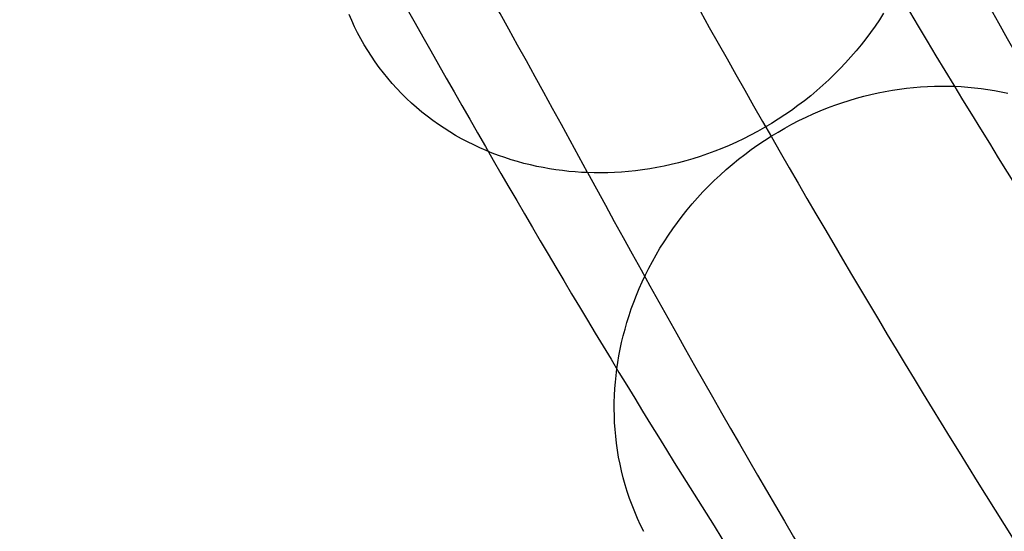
# Model space of a CAD drawing. Extents: x -37 to 483, y -973 to -253.
# Tile 63 of 197: x 333 to 375, y -940 to -918. Entities that reach past the tile are written whole.
import ezdxf

# ---------------------------------------------------------------- set-up
doc = ezdxf.new("R2010")
doc.units = 0
doc.layers.add('PREDEFINITO', color=7, linetype='CONTINUOUS')

msp = doc.modelspace()

# ---------------------------------------------------------------- linework, layer by layer
at = {"layer": 'PREDEFINITO'}
for p, q in [((347.286, -918.405, 289.088), (347.174, -918.145, 288.969)), ((369.562, -918.099, 294.107), (369.388, -918.369, 294.164)), ((347.406, -918.663, 289.208), (347.286, -918.405, 289.088)), ((347.533, -918.917, 289.329), (347.406, -918.663, 289.208)), ((369.207, -918.637, 294.218), (369.019, -918.903, 294.27)), ((369.388, -918.369, 294.164), (369.207, -918.637, 294.218)), ((347.667, -919.169, 289.45), (347.533, -918.917, 289.329)), ((369.019, -918.903, 294.27), (368.823, -919.165, 294.319)), ((347.808, -919.417, 289.571), (347.667, -919.169, 289.45)), ((347.956, -919.662, 289.693), (347.808, -919.417, 289.571)), ((368.621, -919.424, 294.365), (368.412, -919.679, 294.408)), ((368.823, -919.165, 294.319), (368.621, -919.424, 294.365)), ((348.111, -919.903, 289.815), (347.956, -919.662, 289.693)), ((348.272, -920.14, 289.937), (348.111, -919.903, 289.815)), ((368.195, -919.93, 294.449), (367.972, -920.177, 294.486)), ((368.412, -919.679, 294.408), (368.195, -919.93, 294.449)), ((348.441, -920.372, 290.059), (348.272, -920.14, 289.937)), ((348.615, -920.6, 290.181), (348.441, -920.372, 290.059)), ((367.972, -920.177, 294.486), (367.743, -920.42, 294.52)), ((348.796, -920.823, 290.303), (348.615, -920.6, 290.181)), ((367.508, -920.658, 294.551), (367.266, -920.89, 294.579)), ((367.743, -920.42, 294.52), (367.508, -920.658, 294.551)), ((348.984, -921.042, 290.424), (348.796, -920.823, 290.303)), ((349.177, -921.255, 290.545), (348.984, -921.042, 290.424)), ((367.019, -921.118, 294.603), (366.766, -921.34, 294.625)), ((367.266, -920.89, 294.579), (367.019, -921.118, 294.603)), ((370.526, -921.24, 242.627), (370.82, -921.209, 242.685)), ((370.82, -921.209, 242.685), (371.111, -921.184, 242.744)), ((371.111, -921.184, 242.744), (371.4, -921.166, 242.805)), ((371.4, -921.166, 242.805), (371.687, -921.155, 242.867)), ((371.687, -921.155, 242.867), (371.97, -921.15, 242.931)), ((371.97, -921.15, 242.931), (372.251, -921.151, 242.996)), ((372.251, -921.151, 242.996), (372.529, -921.158, 243.062)), ((372.529, -921.158, 243.062), (372.805, -921.172, 243.13)), ((372.805, -921.172, 243.13), (373.083, -921.191, 243.2)), ((373.083, -921.191, 243.2), (373.363, -921.218, 243.272)), ((349.376, -921.463, 290.666), (349.177, -921.255, 290.545)), ((349.58, -921.666, 290.785), (349.376, -921.463, 290.666)), ((366.508, -921.556, 294.643), (366.244, -921.767, 294.658)), ((366.766, -921.34, 294.625), (366.508, -921.556, 294.643)), ((368.425, -921.662, 242.277), (368.728, -921.58, 242.321)), ((368.728, -921.58, 242.321), (369.03, -921.505, 242.367)), ((369.03, -921.505, 242.367), (369.332, -921.437, 242.415)), ((369.332, -921.437, 242.415), (369.633, -921.377, 242.465)), ((369.633, -921.377, 242.465), (369.932, -921.324, 242.517)), ((369.932, -921.324, 242.517), (370.23, -921.278, 242.571)), ((370.23, -921.278, 242.571), (370.526, -921.24, 242.627)), ((373.363, -921.218, 243.272), (373.643, -921.25, 243.347)), ((373.643, -921.25, 243.347), (373.925, -921.29, 243.424)), ((373.925, -921.29, 243.424), (374.207, -921.336, 243.504)), ((374.207, -921.336, 243.504), (374.489, -921.389, 243.586)), ((374.489, -921.389, 243.586), (374.772, -921.449, 243.67)), ((349.791, -921.862, 290.904), (349.58, -921.666, 290.785)), ((350.006, -922.053, 291.022), (349.791, -921.862, 290.904)), ((365.976, -921.971, 294.669), (365.704, -922.169, 294.677)), ((366.244, -921.767, 294.658), (365.976, -921.971, 294.669)), ((367.213, -922.069, 242.127), (367.515, -921.956, 242.161)), ((367.515, -921.956, 242.161), (367.818, -921.85, 242.197)), ((367.818, -921.85, 242.197), (368.122, -921.752, 242.236)), ((368.122, -921.752, 242.236), (368.425, -921.662, 242.277)), ((350.226, -922.238, 291.139), (350.006, -922.053, 291.022)), ((350.451, -922.417, 291.255), (350.226, -922.238, 291.139)), ((350.681, -922.59, 291.37), (350.451, -922.417, 291.255)), ((365.427, -922.36, 294.682), (365.146, -922.544, 294.684)), ((365.704, -922.169, 294.677), (365.427, -922.36, 294.682)), ((366.313, -922.455, 242.042), (366.611, -922.319, 242.068)), ((366.611, -922.319, 242.068), (366.911, -922.19, 242.096)), ((366.911, -922.19, 242.096), (367.213, -922.069, 242.127)), ((350.915, -922.756, 291.483), (350.681, -922.59, 291.37)), ((351.153, -922.916, 291.596), (350.915, -922.756, 291.483)), ((364.861, -922.722, 294.682), (364.573, -922.893, 294.677)), ((365.146, -922.544, 294.684), (364.861, -922.722, 294.682)), ((365.429, -922.909, 241.983), (365.721, -922.75, 242)), ((365.721, -922.75, 242), (366.016, -922.599, 242.02)), ((366.016, -922.599, 242.02), (366.313, -922.455, 242.042)), ((351.395, -923.07, 291.706), (351.153, -922.916, 291.596)), ((351.64, -923.217, 291.815), (351.395, -923.07, 291.706)), ((351.888, -923.357, 291.923), (351.64, -923.217, 291.815)), ((363.989, -923.212, 294.657), (363.693, -923.361, 294.642)), ((364.283, -923.056, 294.668), (363.989, -923.212, 294.657)), ((364.573, -922.893, 294.677), (364.283, -923.056, 294.668)), ((364.571, -923.43, 241.95), (364.854, -923.249, 241.958)), ((364.854, -923.249, 241.958), (365.14, -923.076, 241.969)), ((365.14, -923.076, 241.969), (365.429, -922.909, 241.983)), ((352.14, -923.49, 292.029), (351.888, -923.357, 291.923)), ((352.395, -923.617, 292.133), (352.14, -923.49, 292.029)), ((352.652, -923.737, 292.235), (352.395, -923.617, 292.133)), ((363.095, -923.637, 294.603), (362.794, -923.764, 294.579)), ((363.395, -923.503, 294.624), (363.095, -923.637, 294.603)), ((363.693, -923.361, 294.642), (363.395, -923.503, 294.624)), ((364.017, -923.812, 241.943), (364.292, -923.617, 241.945)), ((364.292, -923.617, 241.945), (364.571, -923.43, 241.95)), ((352.911, -923.851, 292.335), (352.652, -923.737, 292.235)), ((353.172, -923.957, 292.434), (352.911, -923.851, 292.335)), ((353.435, -924.057, 292.53), (353.172, -923.957, 292.434)), ((353.7, -924.15, 292.624), (353.435, -924.057, 292.53)), ((361.884, -924.098, 294.489), (361.579, -924.194, 294.454)), ((362.188, -923.994, 294.522), (361.884, -924.098, 294.489)), ((362.491, -923.883, 294.552), (362.188, -923.994, 294.522)), ((362.794, -923.764, 294.579), (362.491, -923.883, 294.552)), ((363.48, -924.22, 241.949), (363.746, -924.013, 241.944)), ((363.746, -924.013, 241.944), (364.017, -923.812, 241.943)), ((353.965, -924.237, 292.716), (353.7, -924.15, 292.624)), ((354.232, -924.316, 292.806), (353.965, -924.237, 292.716)), ((354.5, -924.39, 292.894), (354.232, -924.316, 292.806)), ((354.768, -924.456, 292.98), (354.5, -924.39, 292.894)), ((355.036, -924.517, 293.063), (354.768, -924.456, 292.98)), ((360.366, -924.504, 294.286), (360.065, -924.564, 294.238)), ((360.668, -924.438, 294.332), (360.366, -924.504, 294.286)), ((360.971, -924.364, 294.375), (360.668, -924.438, 294.332)), ((361.275, -924.283, 294.416), (360.971, -924.364, 294.375)), ((361.579, -924.194, 294.454), (361.275, -924.283, 294.416)), ((362.962, -924.654, 241.967), (363.218, -924.434, 241.956)), ((363.218, -924.434, 241.956), (363.48, -924.22, 241.949)), ((355.304, -924.571, 293.144), (355.036, -924.517, 293.063)), ((355.573, -924.618, 293.223), (355.304, -924.571, 293.144)), ((355.84, -924.66, 293.3), (355.573, -924.618, 293.223)), ((356.108, -924.695, 293.374), (355.84, -924.66, 293.3)), ((356.374, -924.725, 293.446), (356.108, -924.695, 293.374)), ((356.64, -924.749, 293.515), (356.374, -924.725, 293.446)), ((356.904, -924.767, 293.583), (356.64, -924.749, 293.515)), ((357.167, -924.779, 293.648), (356.904, -924.767, 293.583)), ((357.444, -924.786, 293.714), (357.167, -924.779, 293.648)), ((357.725, -924.787, 293.779), (357.444, -924.786, 293.714)), ((358.009, -924.783, 293.843), (357.725, -924.787, 293.779)), ((358.295, -924.771, 293.905), (358.009, -924.783, 293.843)), ((358.584, -924.754, 293.965), (358.295, -924.771, 293.905)), ((358.876, -924.729, 294.023), (358.584, -924.754, 293.965)), ((359.17, -924.698, 294.08), (358.876, -924.729, 294.023)), ((359.467, -924.661, 294.135), (359.17, -924.698, 294.08)), ((359.765, -924.616, 294.187), (359.467, -924.661, 294.135)), ((360.065, -924.564, 294.238), (359.765, -924.616, 294.187)), ((362.466, -925.111, 241.997), (362.711, -924.88, 241.981)), ((362.711, -924.88, 241.981), (362.962, -924.654, 241.967)), ((362.227, -925.348, 242.017), (362.466, -925.111, 241.997)), ((361.767, -925.836, 242.066), (361.994, -925.59, 242.04)), ((361.994, -925.59, 242.04), (362.227, -925.348, 242.017)), ((361.332, -926.343, 242.126), (361.546, -926.087, 242.094)), ((361.546, -926.087, 242.094), (361.767, -925.836, 242.066)), ((361.126, -926.602, 242.16), (361.332, -926.343, 242.126)), ((360.733, -927.132, 242.237), (360.925, -926.866, 242.198)), ((360.925, -926.866, 242.198), (361.126, -926.602, 242.16)), ((360.547, -927.402, 242.28), (360.733, -927.132, 242.237)), ((360.197, -927.949, 242.373), (360.368, -927.674, 242.325)), ((360.368, -927.674, 242.325), (360.547, -927.402, 242.28)), ((360.034, -928.227, 242.423), (360.197, -927.949, 242.373)), ((359.729, -928.787, 242.53), (359.878, -928.506, 242.475)), ((359.878, -928.506, 242.475), (360.034, -928.227, 242.423)), ((359.588, -929.069, 242.586), (359.729, -928.787, 242.53)), ((359.329, -929.636, 242.706), (359.455, -929.352, 242.645)), ((359.455, -929.352, 242.645), (359.588, -929.069, 242.586)), ((359.211, -929.92, 242.769), (359.329, -929.636, 242.706)), ((358.997, -930.489, 242.9), (359.101, -930.205, 242.833)), ((359.101, -930.205, 242.833), (359.211, -929.92, 242.769)), ((358.902, -930.773, 242.967), (358.997, -930.489, 242.9)), ((358.732, -931.34, 243.107), (358.813, -931.057, 243.037)), ((358.813, -931.057, 243.037), (358.902, -930.773, 242.967)), ((358.658, -931.622, 243.179), (358.732, -931.34, 243.107)), ((358.531, -932.181, 243.327), (358.591, -931.902, 243.253)), ((358.591, -931.902, 243.253), (358.658, -931.622, 243.179)), ((358.478, -932.458, 243.403), (358.531, -932.181, 243.327)), ((358.392, -933.007, 243.556), (358.432, -932.734, 243.479)), ((358.432, -932.734, 243.479), (358.478, -932.458, 243.403)), ((358.358, -933.281, 243.635), (358.392, -933.007, 243.556)), ((358.309, -933.835, 243.799), (358.33, -933.557, 243.716)), ((358.33, -933.557, 243.716), (358.358, -933.281, 243.635)), ((358.294, -934.116, 243.884), (358.309, -933.835, 243.799)), ((358.283, -934.683, 244.061), (358.285, -934.399, 243.971)), ((358.285, -934.399, 243.971), (358.294, -934.116, 243.884)), ((358.287, -934.969, 244.152), (358.283, -934.683, 244.061)), ((358.299, -935.257, 244.246), (358.287, -934.969, 244.152)), ((358.318, -935.545, 244.341), (358.299, -935.257, 244.246)), ((358.344, -935.834, 244.439), (358.318, -935.545, 244.341)), ((358.377, -936.124, 244.538), (358.344, -935.834, 244.439)), ((358.418, -936.415, 244.639), (358.377, -936.124, 244.538)), ((358.466, -936.705, 244.742), (358.418, -936.415, 244.639)), ((358.523, -936.996, 244.847), (358.466, -936.705, 244.742)), ((358.587, -937.285, 244.953), (358.523, -936.996, 244.847)), ((358.659, -937.575, 245.061), (358.587, -937.285, 244.953)), ((358.738, -937.863, 245.17), (358.659, -937.575, 245.061)), ((358.826, -938.149, 245.281), (358.738, -937.863, 245.17)), ((358.922, -938.434, 245.393), (358.826, -938.149, 245.281)), ((359.026, -938.717, 245.507), (358.922, -938.434, 245.393)), ((359.137, -938.998, 245.621), (359.026, -938.717, 245.507)), ((359.257, -939.277, 245.737), (359.137, -938.998, 245.621)), ((359.385, -939.552, 245.853), (359.257, -939.277, 245.737)), ((359.52, -939.825, 245.97), (359.385, -939.552, 245.853))]:
    msp.add_line(p, q, dxfattribs=at)
at = {"layer": 'PREDEFINITO', "extrusion": (0.963019, -0.006181, 0.269363)}
for centre, radius, start, end in [((-2313.003, 864.244, 428.773), 1547.571, 333.965244, 337.589649), ((150.595, -335.939, 429.918), 1167.302, 153.960362, 158.74746), ((148.81, -336.747, 429.345), 1178.812, 153.960328, 158.747494), ((148.907, -337.415, 442.18), 1179.344, 153.960362, 158.74746), ((146.884, -335.311, 416.51), 1176.299, 154.528657, 158.750036), ((147.057, -337.568, 428.773), 1190.357, 153.960362, 158.74746)]:
    msp.add_arc(centre, radius, start, end, dxfattribs=at)

doc.saveas('drawing.dxf')
